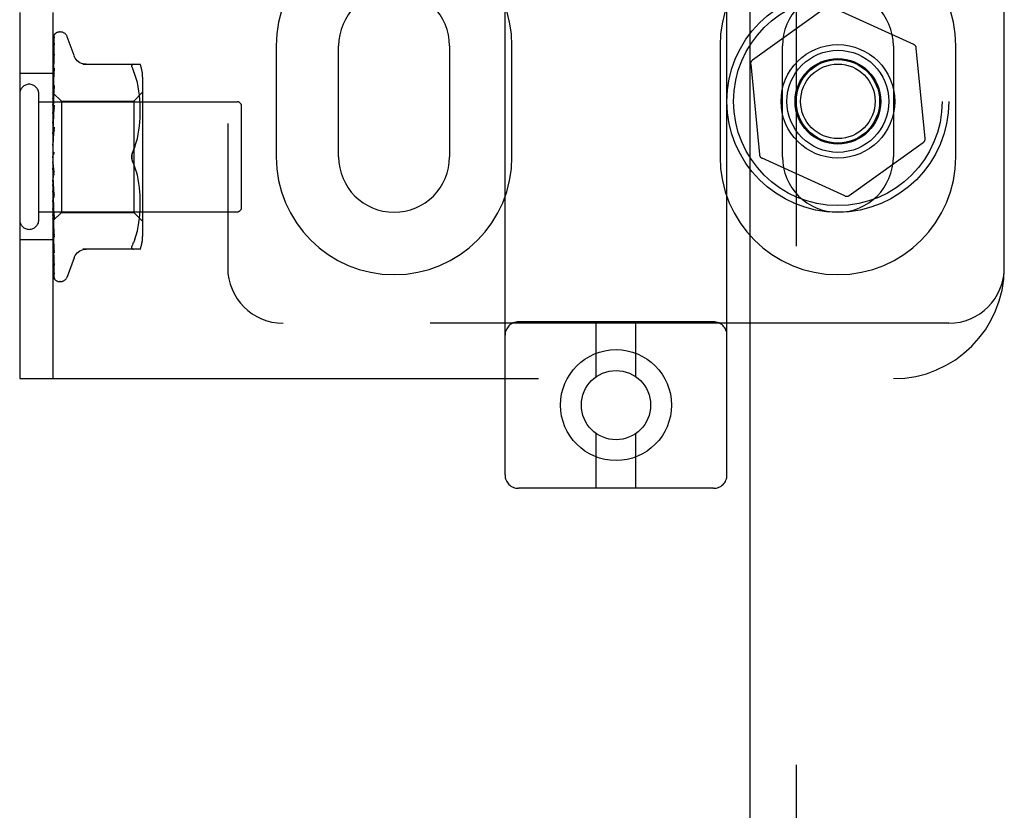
# Model space of a CAD drawing. Header units: inches. Extents: x 0 to 212, y 0 to 138.
# Tile 48 of 100: x 57.91 to 60.13, y 48.99 to 50.77. Entities that reach past the tile are written whole.
import ezdxf

# ---------------------------------------------------------------- set-up
doc = ezdxf.new("R2010")
doc.units = ezdxf.units.IN
doc.header["$LTSCALE"] = 11.6875
doc.header["$MEASUREMENT"] = 0
doc.linetypes.add('HIDDEN', pattern=[0.2, 0.1, -0.1])
doc.layers.add('DEFAULT_2', color=8, linetype='HIDDEN')
doc.layers.add('DOOR_ASSEMBLY', color=7, linetype='CONTINUOUS')

msp = doc.modelspace()

# ---------------------------------------------------------------- linework, layer by layer
at = {"layer": 'DEFAULT_2', "color": 8, "linetype": 'HIDDEN'}
for p, q in [((57.9068, 55.4579), (57.9068, 49.9579)), ((57.9818, 55.4579), (57.9818, 49.9579)), ((59.0005, 49.7408), (59.0005, 55.2413)), ((59.5005, 49.7408), (59.5005, 55.2413)), ((58.3755, 55.2079), (58.3755, 50.2079)), ((60.1255, 50.2079), (60.1255, 55.2079)), ((59.7248, 50.7951), (59.5581, 50.6759)), ((59.9214, 50.7112), (59.7348, 50.796)), ((57.9825, 50.5987), (57.9844, 50.7262)), ((57.9861, 50.7347), (57.986, 50.7346)), ((57.9983, 50.7392), (57.9974, 50.7392)), ((58.0293, 50.6859), (58.0139, 50.7282)), ((57.9825, 50.5912), (57.9844, 50.7121)), ((57.9825, 50.591), (57.9844, 50.7098)), ((57.9844, 50.7121), (57.9845, 50.7129)), ((58.4849, 50.7079), (58.4849, 50.4579)), ((58.6255, 50.4579), (58.6255, 50.7079)), ((58.8755, 50.7079), (58.8755, 50.4579)), ((59.0161, 50.4579), (59.0161, 50.7079)), ((59.4849, 50.7079), (59.4849, 50.4579)), ((59.6255, 50.4579), (59.6255, 50.7079)), ((59.8755, 50.7079), (59.8755, 50.4579)), ((59.9471, 50.4991), (59.9272, 50.7031)), ((60.0161, 50.4579), (60.0161, 50.7079)), ((57.9825, 50.5787), (57.9844, 50.6889)), ((57.9825, 50.5784), (57.9844, 50.6855)), ((57.9844, 50.6891), (57.9837, 50.6837)), ((57.9844, 50.689), (57.9844, 50.6892)), ((57.9844, 50.6889), (57.9844, 50.689)), ((57.9844, 50.6855), (57.9844, 50.6857)), ((57.9825, 50.5619), (57.9844, 50.6573)), ((57.9844, 50.6573), (57.9844, 50.6573)), ((58.049, 50.6663), (58.1783, 50.6663)), ((58.1629, 50.6663), (58.1616, 50.6661)), ((59.554, 50.6668), (59.5738, 50.4628)), ((57.9818, 50.6454), (57.9068, 50.6454)), ((57.9824, 50.6392), (57.9818, 50.6332)), ((57.9832, 50.6468), (57.9824, 50.6392)), ((57.9825, 50.5615), (57.9844, 50.653)), ((58.1665, 50.6432), (58.1629, 50.6517)), ((58.1695, 50.6344), (58.1664, 50.6432)), ((58.172, 50.625), (58.1695, 50.6344)), ((58.1838, 50.6375), (58.1838, 50.2783)), ((57.9825, 50.5413), (57.9844, 50.6185)), ((57.9825, 50.5408), (57.9844, 50.6134)), ((57.9844, 50.6185), (57.9844, 50.6183)), ((58.174, 50.6154), (58.172, 50.6251)), ((58.1755, 50.6059), (58.174, 50.6155)), ((57.9498, 50.3159), (57.9498, 50.5999)), ((57.9818, 50.6021), (57.9825, 50.6014)), ((57.9828, 50.602), (57.9818, 50.5913)), ((57.9818, 50.595), (57.9825, 50.5912)), ((57.9818, 50.5882), (57.9825, 50.591)), ((57.9825, 50.6014), (57.9825, 50.6014)), ((57.9825, 50.6014), (58.0008, 50.5832)), ((57.9825, 50.5987), (57.9825, 50.5989)), ((57.9825, 50.5988), (57.9825, 50.5988)), ((57.9825, 50.591), (57.9825, 50.5912)), ((57.9825, 50.5912), (57.9825, 50.591)), ((58.1638, 50.5832), (58.1838, 50.6032)), ((58.1767, 50.5965), (58.1755, 50.606)), ((58.1774, 50.5876), (58.1766, 50.5966)), ((58.1779, 50.579), (58.1774, 50.5877)), ((57.9498, 50.5819), (58.3968, 50.5819)), ((57.9818, 50.584), (57.9825, 50.5788)), ((57.9818, 50.5741), (57.9825, 50.5785)), ((57.9844, 50.5736), (57.9818, 50.5446)), ((57.9818, 50.5684), (57.9825, 50.562)), ((57.9825, 50.5784), (57.9825, 50.5788)), ((57.9825, 50.5787), (57.9825, 50.5785)), ((57.9825, 50.5176), (57.9844, 50.5738)), ((57.9825, 50.5171), (57.9844, 50.5681)), ((57.9844, 50.5739), (57.9844, 50.5736)), ((58.0008, 50.5832), (58.0008, 50.3327)), ((58.0008, 50.5832), (58.1638, 50.5832)), ((58.1638, 50.5832), (58.1638, 50.3327)), ((58.1782, 50.5706), (58.1779, 50.5791)), ((58.1783, 50.5623), (58.1782, 50.5707)), ((58.4068, 50.3439), (58.4068, 50.5719)), ((57.9818, 50.5558), (57.9825, 50.5616)), ((57.9818, 50.5489), (57.9825, 50.5414)), ((57.9825, 50.5615), (57.9825, 50.562)), ((57.9825, 50.5619), (57.9825, 50.5616)), ((58.1774, 50.5364), (58.1779, 50.5455)), ((58.1779, 50.5453), (58.1782, 50.554)), ((58.1782, 50.5538), (58.1783, 50.5624)), ((57.9818, 50.534), (57.9825, 50.5409)), ((57.9818, 50.5261), (57.9825, 50.5178)), ((57.9844, 50.5247), (57.9818, 50.4949)), ((57.9825, 50.5408), (57.9825, 50.5414)), ((57.9825, 50.5413), (57.9825, 50.5409)), ((57.9825, 50.4917), (57.9844, 50.5249)), ((57.9844, 50.5249), (57.9844, 50.5247)), ((58.1755, 50.518), (58.1766, 50.5275)), ((58.1766, 50.5273), (58.1774, 50.5366)), ((57.9818, 50.5094), (57.9825, 50.5173)), ((57.9818, 50.5008), (57.9825, 50.492)), ((57.9825, 50.4911), (57.9844, 50.5187)), ((57.9825, 50.5171), (57.9825, 50.5178)), ((57.9825, 50.5176), (57.9825, 50.5173)), ((58.1696, 50.49), (58.1721, 50.4993)), ((58.172, 50.4992), (58.174, 50.5087)), ((58.174, 50.5086), (58.1755, 50.5181)), ((57.9818, 50.483), (57.9825, 50.4915)), ((57.9825, 50.4911), (57.9825, 50.492)), ((57.9825, 50.4917), (57.9825, 50.4915)), ((58.1665, 50.4811), (58.1629, 50.4725)), ((59.7762, 50.3708), (59.9429, 50.49)), ((57.9818, 50.4739), (57.9825, 50.465)), ((57.9818, 50.4556), (57.9825, 50.4645)), ((57.9818, 50.4615), (57.982, 50.4618)), ((57.9825, 50.4633), (57.9824, 50.4631)), ((57.9825, 50.4632), (57.9833, 50.4642)), ((57.9826, 50.4633), (57.9825, 50.4633)), ((59.7662, 50.3698), (59.5796, 50.4546)), ((57.9844, 50.4166), (57.9818, 50.4465)), ((57.9818, 50.4284), (57.9825, 50.4372)), ((58.1665, 50.4347), (58.1629, 50.4433)), ((58.1696, 50.4258), (58.1665, 50.4348)), ((57.9818, 50.4195), (57.9825, 50.4113)), ((57.9818, 50.4022), (57.9825, 50.4107)), ((57.9844, 50.372), (57.9825, 50.4115)), ((57.9825, 50.4115), (57.9825, 50.4107)), ((57.9825, 50.411), (57.9825, 50.4113)), ((57.9844, 50.366), (57.9825, 50.411)), ((57.9844, 50.423), (57.9834, 50.4311)), ((58.1721, 50.4166), (58.1696, 50.4259)), ((58.174, 50.4072), (58.172, 50.4167)), ((57.9844, 50.3663), (57.9818, 50.3958)), ((57.9818, 50.3939), (57.9825, 50.3864)), ((58.1755, 50.3977), (58.174, 50.4073)), ((58.1766, 50.3884), (58.1755, 50.3979)), ((58.1774, 50.3793), (58.1766, 50.3886)), ((57.9818, 50.378), (57.9825, 50.386)), ((57.9818, 50.3706), (57.9825, 50.3642)), ((57.9844, 50.3245), (57.9825, 50.3866)), ((57.9825, 50.3866), (57.9825, 50.3862)), ((57.9825, 50.3861), (57.9825, 50.3864)), ((57.9825, 50.3862), (57.9825, 50.386)), ((57.9844, 50.3191), (57.9825, 50.3861)), ((57.9844, 50.3663), (57.9844, 50.366)), ((58.1779, 50.3704), (58.1774, 50.3795)), ((58.1782, 50.3618), (58.1779, 50.3706)), ((57.9818, 50.3567), (57.9825, 50.3638)), ((57.9818, 50.3504), (57.9825, 50.3453)), ((57.9818, 50.3474), (57.9828, 50.3363)), ((57.9818, 50.3391), (57.9825, 50.345)), ((57.9844, 50.2819), (57.9825, 50.3643)), ((57.9825, 50.3643), (57.9825, 50.3638)), ((57.9825, 50.3638), (57.9825, 50.3642)), ((57.9844, 50.2771), (57.9825, 50.3638)), ((57.9825, 50.3454), (57.9825, 50.345)), ((57.9825, 50.345), (57.9825, 50.3453)), ((57.9844, 50.2457), (57.9825, 50.3454)), ((57.9844, 50.2418), (57.9825, 50.345)), ((58.1779, 50.3368), (58.1782, 50.3453)), ((58.1783, 50.3534), (58.1782, 50.362)), ((58.1782, 50.3451), (58.1783, 50.3536)), ((57.9498, 50.3339), (58.3968, 50.3339)), ((57.9818, 50.3342), (57.9825, 50.3305)), ((57.9818, 50.3137), (58.0008, 50.3327)), ((57.9818, 50.3258), (57.9825, 50.3303)), ((57.9825, 50.3306), (57.9825, 50.3303)), ((57.9825, 50.3303), (57.9825, 50.3305)), ((57.9844, 50.2171), (57.9825, 50.3306)), ((57.9844, 50.2142), (57.9825, 50.3303)), ((57.9828, 50.3363), (57.9844, 50.3193)), ((58.0008, 50.3327), (58.1638, 50.3327)), ((58.1638, 50.3327), (58.1838, 50.3127)), ((58.1766, 50.3193), (58.1774, 50.3282)), ((58.1774, 50.3282), (58.1779, 50.3369)), ((57.9818, 50.3172), (57.9825, 50.3202)), ((57.9818, 50.3029), (57.9824, 50.2966)), ((57.9825, 50.3204), (57.9825, 50.3202)), ((57.9825, 50.3202), (57.9825, 50.3203)), ((57.9825, 50.3151), (57.9825, 50.3151)), ((57.9825, 50.3151), (57.9825, 50.3151)), ((57.9844, 50.1973), (57.9825, 50.3204)), ((57.9844, 50.1955), (57.9825, 50.3202)), ((57.9844, 50.1863), (57.9825, 50.3151)), ((57.9844, 50.3193), (57.9844, 50.3191)), ((58.172, 50.2908), (58.174, 50.3004)), ((58.174, 50.3004), (58.1755, 50.31)), ((58.1755, 50.3099), (58.1767, 50.3193)), ((57.9824, 50.2966), (57.9832, 50.2885)), ((57.9832, 50.2885), (57.9844, 50.2773)), ((57.9844, 50.2773), (57.9844, 50.2771)), ((58.1664, 50.2726), (58.1695, 50.2815)), ((58.1695, 50.2815), (58.172, 50.2909)), ((57.9818, 50.2704), (57.9068, 50.2704)), ((57.9828, 50.2548), (57.9836, 50.2478)), ((58.1616, 50.2614), (58.1606, 50.259)), ((58.1616, 50.2614), (58.1629, 50.2642)), ((58.1665, 50.2726), (58.1629, 50.2642)), ((57.9836, 50.2478), (57.9844, 50.2417)), ((57.9843, 50.2459), (57.9844, 50.2456)), ((57.9844, 50.2417), (57.9844, 50.2418)), ((58.1783, 50.2496), (58.049, 50.2496)), ((57.9844, 50.2138), (57.9844, 50.2142)), ((58.0293, 50.2299), (58.0139, 50.1876)), ((57.9983, 50.1767), (57.9974, 50.1767)), ((60.0005, 50.0829), (58.5005, 50.0829)), ((59.4705, 50.0858), (59.0305, 50.0858)), ((59.2055, 49.962), (59.2055, 50.0858)), ((59.2955, 49.962), (59.2955, 50.0858)), ((57.9068, 49.9579), (59.8755, 49.9579)), ((59.2055, 49.7108), (59.2055, 49.8345)), ((59.2955, 49.7108), (59.2955, 49.8345)), ((59.4705, 49.7108), (59.0305, 49.7108))]:
    msp.add_line(p, q, dxfattribs=at)
for points in [[(57.9862, 50.7348), (57.9854, 50.734), (57.9845, 50.7329), (57.9838, 50.7317), (57.9832, 50.7305), (57.9827, 50.7293), (57.9822, 50.728), (57.9818, 50.7265)], [(57.986, 50.7346), (57.9859, 50.7345), (57.9858, 50.7344), (57.9857, 50.7343), (57.9856, 50.7342), (57.9855, 50.7341), (57.9854, 50.7339), (57.9852, 50.7337), (57.9851, 50.7336), (57.9849, 50.7334), (57.9847, 50.7332), (57.9846, 50.733), (57.9844, 50.7327), (57.9842, 50.7325), (57.984, 50.7323), (57.9838, 50.732), (57.9837, 50.7317), (57.9835, 50.7315), (57.9833, 50.7312), (57.9831, 50.7309), (57.983, 50.7306), (57.9828, 50.7303), (57.9826, 50.73), (57.9825, 50.7296), (57.9823, 50.7293), (57.9821, 50.7289), (57.982, 50.7286), (57.9819, 50.7282), (57.9818, 50.728)], [(57.9847, 50.7279), (57.9843, 50.7268), (57.9838, 50.7251), (57.9834, 50.7234), (57.9829, 50.7216), (57.9825, 50.7198), (57.9821, 50.7178), (57.9818, 50.7162)], [(57.9841, 50.7258), (57.9838, 50.7253), (57.9835, 50.7248), (57.9832, 50.7243), (57.9829, 50.7237), (57.9826, 50.723), (57.9823, 50.7223), (57.982, 50.7216), (57.9818, 50.721)], [(57.9825, 50.6014), (57.9844, 50.7305), (57.9844, 50.7309), (57.9845, 50.7313), (57.9845, 50.7317), (57.9846, 50.7321), (57.9847, 50.7324), (57.9849, 50.7327), (57.985, 50.7331), (57.9851, 50.7334), (57.9853, 50.7337), (57.9855, 50.7339), (57.9857, 50.7342), (57.9858, 50.7344), (57.9859, 50.7345), (57.986, 50.7346), (57.9861, 50.7347), (57.9861, 50.7347)], [(57.9848, 50.727), (57.9849, 50.7271), (57.9848, 50.727), (57.9848, 50.7269), (57.9846, 50.7266), (57.9841, 50.7258)], [(57.9844, 50.7262), (57.9844, 50.7267), (57.9845, 50.7273), (57.9847, 50.7278), (57.9847, 50.7279)], [(57.9844, 50.725), (57.9844, 50.7254), (57.9845, 50.7259), (57.9846, 50.7264), (57.9847, 50.7267), (57.9848, 50.727), (57.9848, 50.727)], [(57.9845, 50.7129), (57.9842, 50.7112), (57.9837, 50.7088), (57.9833, 50.7063), (57.9828, 50.7038), (57.9824, 50.7012), (57.982, 50.6986), (57.9818, 50.6967)], [(57.9835, 50.7086), (57.9832, 50.7081), (57.9829, 50.7074), (57.9826, 50.7068), (57.9823, 50.7061), (57.982, 50.7053), (57.9818, 50.7047)], [(57.9845, 50.7106), (57.9845, 50.7106), (57.9845, 50.7107), (57.9845, 50.7106), (57.9844, 50.7104), (57.9843, 50.7101), (57.984, 50.7097), (57.9835, 50.7086)], [(57.9844, 50.7098), (57.9844, 50.7101), (57.9845, 50.7104), (57.9845, 50.7106)], [(57.9844, 50.6857), (57.9844, 50.6857), (57.9843, 50.6855), (57.9842, 50.6851), (57.984, 50.6847), (57.9838, 50.6842), (57.9835, 50.6836), (57.9832, 50.6829), (57.9829, 50.6822), (57.9825, 50.6814), (57.9822, 50.6805), (57.9818, 50.6796), (57.9818, 50.6794)], [(57.9837, 50.6837), (57.9832, 50.6805), (57.9828, 50.6773), (57.9824, 50.674), (57.982, 50.6708), (57.9818, 50.6687)], [(58.0569, 50.6663), (58.0532, 50.6665), (58.0496, 50.6672), (58.046, 50.6684), (58.0426, 50.67), (58.0395, 50.672), (58.0366, 50.6745), (58.0341, 50.6772), (58.032, 50.6803), (58.0303, 50.6835), (58.0295, 50.6855)], [(57.9844, 50.6573), (57.9841, 50.6545), (57.9832, 50.6468)], [(58.1595, 50.6608), (58.1594, 50.6624), (58.1595, 50.6637), (58.1599, 50.6647), (58.1606, 50.6655), (58.1616, 50.6661)], [(58.1595, 50.6608), (58.1599, 50.659), (58.1606, 50.6569), (58.1616, 50.6544), (58.1629, 50.6517)], [(57.9826, 50.6485), (57.9823, 50.6477), (57.982, 50.6468), (57.9818, 50.6463)], [(57.9844, 50.653), (57.9844, 50.6529), (57.9844, 50.6526), (57.9843, 50.6523), (57.9841, 50.6518), (57.9839, 50.6512), (57.9836, 50.6506), (57.9833, 50.6499), (57.9826, 50.6485)], [(57.9833, 50.6098), (57.9825, 50.6082), (57.9822, 50.6074), (57.9818, 50.6066), (57.9818, 50.6064)], [(57.9844, 50.6183), (57.9841, 50.6151), (57.9828, 50.602)], [(57.9844, 50.6134), (57.9844, 50.613), (57.9843, 50.6126), (57.9841, 50.612), (57.9839, 50.6113), (57.9836, 50.6106), (57.9833, 50.6098)], [(57.9818, 50.6019), (57.982, 50.6018), (57.9821, 50.6017), (57.9823, 50.6016), (57.9825, 50.6014)], [(57.9818, 50.601), (57.982, 50.6005), (57.9821, 50.6), (57.9823, 50.5995), (57.9825, 50.5989)], [(57.9818, 50.6002), (57.982, 50.5998), (57.9823, 50.5995), (57.9824, 50.5992), (57.9825, 50.599), (57.9825, 50.5989), (57.9825, 50.5988)], [(57.9818, 50.5989), (57.982, 50.5988), (57.9823, 50.5987), (57.9824, 50.5986), (57.9825, 50.5987), (57.9825, 50.5987)], [(57.9818, 50.5976), (57.982, 50.5979), (57.9821, 50.5982), (57.9823, 50.5985), (57.9825, 50.5988)], [(57.9818, 50.5931), (57.982, 50.5926), (57.9823, 50.5922), (57.9824, 50.5918), (57.9825, 50.5915), (57.9825, 50.5912), (57.9825, 50.5912)], [(57.9818, 50.5906), (57.982, 50.5905), (57.9823, 50.5906), (57.9824, 50.5907), (57.9825, 50.5908), (57.9825, 50.591)], [(57.9818, 50.5811), (57.982, 50.5805), (57.9823, 50.58), (57.9824, 50.5796), (57.9825, 50.5792), (57.9825, 50.5788), (57.9825, 50.5787)], [(57.9818, 50.5774), (57.982, 50.5775), (57.9823, 50.5777), (57.9824, 50.5779), (57.9825, 50.5781), (57.9825, 50.5784)], [(57.9844, 50.5681), (57.9844, 50.568), (57.9843, 50.5674), (57.9842, 50.5668), (57.984, 50.5661), (57.9837, 50.5654), (57.9834, 50.5647), (57.9831, 50.564)], [(57.9818, 50.5646), (57.982, 50.564), (57.9823, 50.5635), (57.9824, 50.5629), (57.9825, 50.5624), (57.9825, 50.562), (57.9825, 50.5619)], [(57.9831, 50.564), (57.9824, 50.5626), (57.9821, 50.5619), (57.9818, 50.5613)], [(57.9818, 50.56), (57.982, 50.5602), (57.9823, 50.5605), (57.9824, 50.5608), (57.9825, 50.5611), (57.9825, 50.5615)], [(57.9818, 50.5443), (57.982, 50.5437), (57.9823, 50.5431), (57.9824, 50.5425), (57.9825, 50.542), (57.9825, 50.5414), (57.9825, 50.5413)], [(57.9818, 50.5389), (57.982, 50.5392), (57.9823, 50.5395), (57.9824, 50.5399), (57.9825, 50.5404), (57.9825, 50.5408)], [(57.9818, 50.5209), (57.982, 50.5203), (57.9823, 50.5196), (57.9824, 50.519), (57.9825, 50.5184), (57.9825, 50.5178), (57.9825, 50.5176)], [(57.9818, 50.5148), (57.982, 50.5152), (57.9823, 50.5157), (57.9824, 50.5161), (57.9825, 50.5167), (57.9825, 50.5171)], [(57.9822, 50.5134), (57.9819, 50.5129), (57.9818, 50.5126)], [(57.9844, 50.5188), (57.9844, 50.5186), (57.9843, 50.518), (57.9841, 50.5173), (57.9839, 50.5166), (57.9837, 50.516), (57.9834, 50.5154), (57.9831, 50.5149), (57.9828, 50.5144), (57.9822, 50.5134)], [(57.9818, 50.4952), (57.982, 50.4946), (57.9823, 50.4939), (57.9824, 50.4933), (57.9825, 50.4927), (57.9825, 50.4921), (57.9825, 50.4917)], [(57.9818, 50.4887), (57.982, 50.4892), (57.9823, 50.4897), (57.9824, 50.4902), (57.9825, 50.4908), (57.9825, 50.4911)], [(58.1629, 50.4725), (58.1665, 50.4811), (58.1696, 50.49)], [(57.9818, 50.4681), (57.982, 50.4676), (57.9823, 50.467), (57.9824, 50.4663), (57.9825, 50.4657), (57.9825, 50.4651), (57.9825, 50.4645)], [(57.9824, 50.4631), (57.9824, 50.4631), (57.9823, 50.463), (57.9822, 50.4629), (57.9821, 50.4627), (57.982, 50.4626), (57.9818, 50.4624), (57.9818, 50.4623)], [(57.982, 50.4618), (57.982, 50.462), (57.9823, 50.4626), (57.9824, 50.4632), (57.9825, 50.4638), (57.9825, 50.4644), (57.9825, 50.465)], [(57.982, 50.4618), (57.9822, 50.4622), (57.9824, 50.4627), (57.9826, 50.4631), (57.9829, 50.4635), (57.9831, 50.4639), (57.9833, 50.4642)], [(57.9833, 50.4642), (57.9833, 50.4641), (57.9832, 50.464), (57.9831, 50.4639), (57.983, 50.4638), (57.983, 50.4637), (57.9829, 50.4636), (57.9828, 50.4636), (57.9828, 50.4635), (57.9827, 50.4634), (57.9827, 50.4634), (57.9826, 50.4633)], [(57.9833, 50.4642), (57.9835, 50.4646), (57.9837, 50.465), (57.984, 50.4654), (57.9841, 50.4659), (57.9843, 50.4665), (57.9844, 50.4671), (57.9844, 50.4677), (57.9844, 50.4683)], [(58.1629, 50.4725), (58.1618, 50.4701), (58.1609, 50.4677), (58.1603, 50.4652), (58.1598, 50.4628), (58.1595, 50.4603), (58.1594, 50.4579)], [(58.1594, 50.4579), (58.1595, 50.4598), (58.1596, 50.4618), (58.1599, 50.4637), (58.1604, 50.4656)], [(58.1594, 50.4579), (58.1595, 50.4555), (58.1598, 50.4531), (58.1603, 50.4506), (58.1609, 50.4482), (58.1618, 50.4457), (58.1629, 50.4433)], [(58.1604, 50.4503), (58.16, 50.4518), (58.1597, 50.4534), (58.1596, 50.4549), (58.1594, 50.4564), (58.1594, 50.4579)], [(58.1609, 50.4675), (58.1615, 50.4692), (58.1621, 50.4709), (58.1629, 50.4725)], [(57.9818, 50.4407), (57.982, 50.4402), (57.9823, 50.4396), (57.9824, 50.4391), (57.9825, 50.4385)], [(57.9818, 50.4341), (57.982, 50.4347), (57.9823, 50.4353), (57.9824, 50.4359), (57.9825, 50.4366), (57.9825, 50.4372), (57.9825, 50.4378)], [(57.9825, 50.4385), (57.9825, 50.4379), (57.9825, 50.4372)], [(57.9834, 50.4311), (57.9828, 50.4362), (57.9825, 50.4385)], [(58.1629, 50.4433), (58.1623, 50.4446), (58.1617, 50.4459), (58.1612, 50.4473), (58.1608, 50.4488)], [(57.9818, 50.4284), (57.9819, 50.4282), (57.9821, 50.4278), (57.9824, 50.4274), (57.9826, 50.4271), (57.9829, 50.4267), (57.9831, 50.4263), (57.9834, 50.4258), (57.9837, 50.4253), (57.9839, 50.4247), (57.9841, 50.424), (57.9843, 50.4234), (57.9844, 50.4229)], [(57.9818, 50.4139), (57.982, 50.4135), (57.9823, 50.413), (57.9824, 50.4125), (57.9825, 50.4119), (57.9825, 50.4115)], [(57.9818, 50.4076), (57.982, 50.4082), (57.9823, 50.4088), (57.9824, 50.4095), (57.9825, 50.4101), (57.9825, 50.4107), (57.9825, 50.411)], [(57.9818, 50.3887), (57.982, 50.3884), (57.9822, 50.388), (57.9824, 50.3876), (57.9825, 50.3872), (57.9825, 50.3867), (57.9825, 50.3866)], [(57.9818, 50.3829), (57.982, 50.3836), (57.9823, 50.3842), (57.9824, 50.3848), (57.9825, 50.3853), (57.9825, 50.3859), (57.9825, 50.3861)], [(57.9818, 50.3786), (57.9818, 50.3784), (57.9822, 50.3778), (57.9825, 50.3772), (57.9828, 50.3766), (57.9831, 50.376), (57.9834, 50.3754), (57.9837, 50.3747), (57.984, 50.374), (57.9842, 50.3733), (57.9843, 50.3726), (57.9844, 50.372)], [(57.9818, 50.366), (57.982, 50.3658), (57.9823, 50.3655), (57.9824, 50.3651), (57.9825, 50.3647), (57.9825, 50.3643)], [(57.9818, 50.361), (57.982, 50.3616), (57.9823, 50.3621), (57.9824, 50.3627), (57.9825, 50.3632), (57.9825, 50.3637), (57.9825, 50.3638)], [(57.9818, 50.3466), (57.982, 50.3465), (57.9823, 50.3463), (57.9824, 50.346), (57.9825, 50.3457), (57.9825, 50.3454)], [(57.9818, 50.3425), (57.982, 50.3431), (57.9823, 50.3436), (57.9824, 50.3441), (57.9825, 50.3445), (57.9825, 50.3449), (57.9825, 50.345)], [(57.9818, 50.3314), (57.9821, 50.3306), (57.9825, 50.3299)], [(57.9818, 50.3313), (57.982, 50.3313), (57.9823, 50.3312), (57.9824, 50.331), (57.9825, 50.3308), (57.9825, 50.3306)], [(57.9818, 50.3282), (57.982, 50.3287), (57.9823, 50.3292), (57.9824, 50.3296), (57.9825, 50.3299), (57.9825, 50.3303), (57.9825, 50.3303)], [(57.9818, 50.3224), (57.982, 50.3218), (57.9821, 50.3213), (57.9823, 50.3208), (57.9825, 50.3203)], [(57.9825, 50.3299), (57.9832, 50.3284), (57.9835, 50.3277), (57.9838, 50.3269), (57.984, 50.3263), (57.9842, 50.3256), (57.9843, 50.3251), (57.9844, 50.3246), (57.9844, 50.3245)], [(57.9818, 50.3205), (57.982, 50.3206), (57.9823, 50.3206), (57.9824, 50.3206), (57.9825, 50.3205), (57.9825, 50.3204)], [(57.9818, 50.3186), (57.982, 50.319), (57.9823, 50.3194), (57.9824, 50.3197), (57.9825, 50.32), (57.9825, 50.3202), (57.9825, 50.3202)], [(57.9818, 50.3155), (57.982, 50.3153), (57.9821, 50.3152), (57.9823, 50.3152), (57.9825, 50.3151)], [(57.9818, 50.3147), (57.982, 50.3149), (57.9823, 50.315), (57.9824, 50.3151), (57.9825, 50.3152), (57.9825, 50.3151), (57.9825, 50.3151)], [(57.9818, 50.3138), (57.982, 50.314), (57.9821, 50.3143), (57.9823, 50.3147), (57.9825, 50.3151)], [(57.9818, 50.3141), (57.982, 50.3144), (57.9823, 50.3146), (57.9824, 50.3148), (57.9825, 50.315), (57.9825, 50.3151), (57.9825, 50.3151)], [(57.9818, 50.2887), (57.9819, 50.2883), (57.9823, 50.2875), (57.9826, 50.2867), (57.9833, 50.2853)], [(57.9833, 50.2853), (57.9836, 50.2846), (57.9838, 50.284), (57.9841, 50.2834), (57.9842, 50.2828), (57.9843, 50.2824), (57.9844, 50.2821), (57.9844, 50.2819)], [(57.9818, 50.264), (57.982, 50.2619), (57.9828, 50.2548)], [(58.1595, 50.2522), (58.1594, 50.2535), (58.1595, 50.2551), (58.1599, 50.2569), (58.1606, 50.259)], [(57.9818, 50.2521), (57.982, 50.2514), (57.9824, 50.2505), (57.9827, 50.2497), (57.9831, 50.249), (57.9834, 50.2482), (57.9837, 50.2476), (57.984, 50.247), (57.9842, 50.2464), (57.9843, 50.246), (57.9843, 50.2459)], [(58.0295, 50.2304), (58.0303, 50.2323), (58.032, 50.2356), (58.0341, 50.2386), (58.0366, 50.2414), (58.0395, 50.2438), (58.0426, 50.2459), (58.046, 50.2475), (58.0496, 50.2487), (58.0532, 50.2494), (58.0569, 50.2496)], [(58.1595, 50.2522), (58.1599, 50.2511), (58.1606, 50.2503), (58.1616, 50.2498), (58.1629, 50.2496)], [(57.9818, 50.2321), (57.982, 50.2302), (57.9824, 50.2272), (57.9828, 50.2243), (57.9832, 50.2214), (57.9837, 50.2186), (57.9841, 50.2158), (57.9844, 50.2138)], [(57.9818, 50.2228), (57.9819, 50.2222), (57.9823, 50.2214), (57.9826, 50.2207), (57.9829, 50.2199), (57.9833, 50.2192), (57.9838, 50.2181)], [(57.9838, 50.2181), (57.9841, 50.2176), (57.9842, 50.2172), (57.9844, 50.2169), (57.9844, 50.2168)], [(57.9844, 50.2168), (57.9844, 50.2167), (57.9845, 50.2166), (57.9844, 50.2167), (57.9844, 50.2169), (57.9844, 50.2171)], [(57.9818, 50.2083), (57.982, 50.2066), (57.9824, 50.2043), (57.9829, 50.2021), (57.9833, 50.1999), (57.9837, 50.1978), (57.9842, 50.1958), (57.9846, 50.1944)], [(57.9818, 50.2019), (57.9819, 50.2016), (57.9821, 50.2009), (57.9824, 50.2003), (57.9827, 50.1997), (57.9829, 50.1991), (57.9832, 50.1985), (57.9835, 50.198), (57.9838, 50.1975), (57.9843, 50.1966)], [(57.9818, 50.1934), (57.9821, 50.1918), (57.9826, 50.1901), (57.983, 50.1886), (57.9835, 50.1871), (57.9841, 50.1858), (57.9847, 50.1845), (57.9851, 50.1836)], [(57.9818, 50.1902), (57.9818, 50.1899), (57.9821, 50.1893), (57.9824, 50.1886), (57.9827, 50.188), (57.983, 50.1874), (57.9833, 50.1869), (57.9836, 50.1864), (57.9839, 50.1859), (57.9842, 50.1854), (57.9845, 50.1851), (57.9847, 50.1847), (57.9852, 50.1841)], [(57.9843, 50.1966), (57.9844, 50.1963), (57.9845, 50.1961)], [(57.9845, 50.1961), (57.9846, 50.196), (57.9846, 50.1959), (57.9847, 50.1959), (57.9846, 50.196), (57.9845, 50.1962), (57.9845, 50.1966), (57.9844, 50.197), (57.9844, 50.1973)], [(57.9846, 50.1944), (57.9845, 50.1946), (57.9844, 50.1951), (57.9844, 50.1955)], [(57.9818, 50.1877), (57.9821, 50.1867), (57.9825, 50.1859), (57.9826, 50.1857)], [(57.9852, 50.1841), (57.9852, 50.184), (57.9852, 50.184), (57.9852, 50.184), (57.9851, 50.1842), (57.985, 50.1844), (57.9848, 50.1848), (57.9846, 50.1853), (57.9845, 50.1859), (57.9844, 50.1865), (57.9844, 50.1869)], [(57.9851, 50.1836), (57.9849, 50.1839), (57.9847, 50.1844), (57.9846, 50.185), (57.9844, 50.1857), (57.9844, 50.1863)]]:
    msp.add_lwpolyline(points, dxfattribs=at)
for centre, radius in [((59.7505, 50.5829), 0.25), ((59.7505, 50.5829), 0.235), ((59.7505, 50.5829), 0.128), ((59.7505, 50.5829), 0.115), ((59.7505, 50.5829), 0.0965), ((59.7505, 50.5829), 0.095), ((59.7505, 50.5829), 0.094), ((59.7505, 50.5829), 0.084), ((59.2505, 49.8983), 0.125), ((59.2505, 49.8983), 0.078)]:
    msp.add_circle(centre, radius, dxfattribs=at)
for centre, radius, start, end in [((58.7505, 50.7079), 0.2656, 0, 180), ((59.7505, 50.7079), 0.2656, 0, 180), ((58.7505, 50.7079), 0.125, 0, 180), ((59.7505, 50.7079), 0.125, 0, 180), ((57.9974, 50.7225), 0.0167, 90, 132.2353), ((57.9983, 50.7225), 0.0167, 20, 90), ((59.9172, 50.7021), 0.01, 5.5657, 65.5614), ((58.1062, 50.6375), 0.0776, 0, 22.0761), ((59.5639, 50.6677), 0.01, 125.5663, 185.5612), ((57.9283, 50.5999), 0.0215, 360, 180), ((58.3968, 50.5719), 0.01, 360, 90), ((59.9371, 50.4981), 0.01, 305.5663, 5.5612), ((58.7505, 50.4579), 0.2656, 180, 360), ((58.7505, 50.4579), 0.125, 180, 360), ((59.7505, 50.4579), 0.2656, 180, 360), ((59.5838, 50.4637), 0.01, 185.5657, 245.5614), ((59.7505, 50.4579), 0.125, 180, 360), ((59.7704, 50.3789), 0.01, 245.566, 305.5618), ((58.3968, 50.3439), 0.01, 270, 0), ((57.9283, 50.3159), 0.0215, 180, 0), ((58.1062, 50.2783), 0.0776, 337.9239, 360), ((58.5005, 50.2079), 0.125, 180, 270), ((59.8755, 50.2079), 0.25, 270, 360), ((60.0005, 50.2079), 0.125, 270, 360), ((57.9974, 50.1933), 0.0167, 207.1488, 270), ((57.9983, 50.1933), 0.0167, 270, 340), ((59.0305, 50.0558), 0.03, 90, 180), ((59.4705, 50.0558), 0.03, 0, 90), ((59.0305, 49.7408), 0.03, 180, 270), ((59.4705, 49.7408), 0.03, 270, 360)]:
    msp.add_arc(centre, radius, start, end, dxfattribs=at)
at = {"layer": 'DOOR_ASSEMBLY', "color": 8, "linetype": 'HIDDEN'}
msp.add_line((59.6568, 63.1129), (59.6568, 42.3029), dxfattribs=at)
at = {"layer": 'DOOR_ASSEMBLY', "color": 3, "linetype": 'Continuous'}
msp.add_line((59.5528, 42.4579), (59.5528, 62.9579), dxfattribs=at)

doc.saveas('drawing.dxf')
